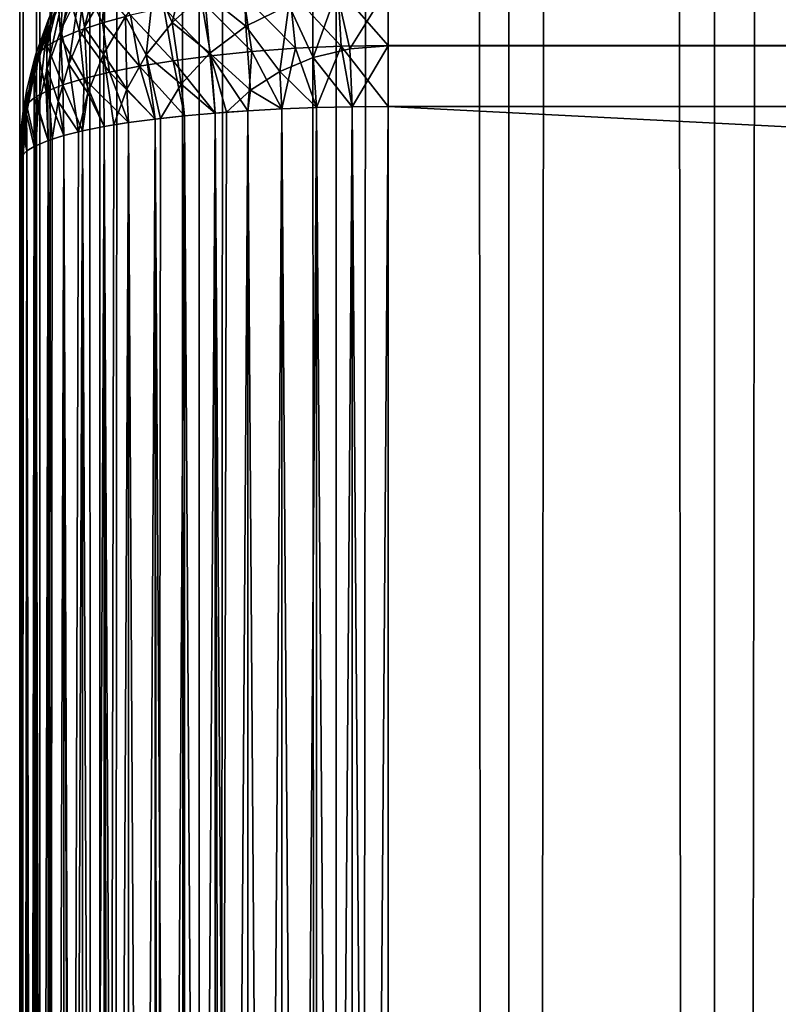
# Model space of a CAD drawing. Extents: x -265 to 265, y 0 to 1027.
# Tile 49 of 256: x -265 to -260.88, y 168.43 to 173.77. Entities that reach past the tile are written whole.
import ezdxf

# ---------------------------------------------------------------- set-up
doc = ezdxf.new("R2010")
doc.units = 0
doc.header["$LTSCALE"] = 65.185185
for name, color, linetype in [('158', 7, 'CONTINUOUS'), ('159', 7, 'CONTINUOUS'), ('160', 7, 'CONTINUOUS'), ('164', 7, 'CONTINUOUS'), ('165', 7, 'CONTINUOUS'), ('167', 7, 'CONTINUOUS'), ('168', 7, 'CONTINUOUS'), ('169', 7, 'CONTINUOUS'), ('177', 7, 'CONTINUOUS'), ('182', 7, 'CONTINUOUS'), ('211', 7, 'CONTINUOUS'), ('212', 7, 'CONTINUOUS')]:
    doc.layers.add(name, color=color, linetype=linetype)

msp = doc.modelspace()

# ---------------------------------------------------------------- linework, layer by layer
at = {"layer": '158', "color": 7, "linetype": 'CONTINUOUS'}
for points in [[(-265, 147, 23), (-265, 173, 23), (-265, 147, 17), (-265, 147, 23)], [(-265, 147, 17), (-265, 173, 23), (-265, 173, 17), (-265, 147, 17)]]:
    msp.add_3dface(points, dxfattribs=at)
at = {"layer": '159', "color": 7, "linetype": 'CONTINUOUS'}
for points in [[(263, 173.6317, 15.0327), (-263, 173.949, 15.1288), (263, 173.9509, 15.1295), (263, 173.6317, 15.0327)], [(-263, 173.6297, 15.0323), (-263, 173.949, 15.1288), (263, 173.6317, 15.0327), (-263, 173.6297, 15.0323)], [(263, 173.3, 15), (-263, 173.6297, 15.0323), (263, 173.6317, 15.0327), (263, 173.3, 15)], [(-263, 173.3, 15), (-263, 173.6297, 15.0323), (263, 173.3, 15), (-263, 173.3, 15)]]:
    msp.add_3dface(points, dxfattribs=at)
at = {"layer": '160', "color": 7, "linetype": 'CONTINUOUS'}
for points in [[(-263, 173.3, 15), (263, 173.3, 15), (-263, 146.7, 15), (-263, 173.3, 15)], [(-263, 146.7, 15), (263, 173.3, 15), (263, 146.7, 15), (-263, 146.7, 15)]]:
    msp.add_3dface(points, dxfattribs=at)
at = {"layer": '164', "color": 7, "linetype": 'CONTINUOUS'}
for points in [[(-263, 146.7, 25), (263, 146.7, 25), (-263, 173.3, 25), (-263, 146.7, 25)], [(-263, 173.3, 25), (263, 146.7, 25), (263, 173.3, 25), (-263, 173.3, 25)]]:
    msp.add_3dface(points, dxfattribs=at)
at = {"layer": '165', "color": 7, "linetype": 'CONTINUOUS'}
for points in [[(-263, 173.9509, 24.8705), (-263, 173.6317, 24.9673), (263, 173.949, 24.8712), (-263, 173.9509, 24.8705)], [(263, 173.949, 24.8712), (-263, 173.6317, 24.9673), (263, 173.6297, 24.9677), (263, 173.949, 24.8712)], [(-263, 173.6317, 24.9673), (-263, 173.3, 25), (263, 173.6297, 24.9677), (-263, 173.6317, 24.9673)], [(-263, 173.3, 25), (263, 173.3, 25), (263, 173.6297, 24.9677), (-263, 173.3, 25)]]:
    msp.add_3dface(points, dxfattribs=at)
at = {"layer": '167', "color": 7, "linetype": 'CONTINUOUS'}
for points in [[(-263.5768, 173.2873, 24.915), (-263.3875, 146.7057, 24.9621), (-263.3875, 173.2943, 24.9621), (-263.5768, 173.2873, 24.915)], [(-263.3875, 173.2943, 24.9621), (-263.1945, 146.7014, 24.9905), (-263.1945, 173.2986, 24.9905), (-263.3875, 173.2943, 24.9621)], [(-263.3875, 146.7057, 24.9621), (-263.1945, 146.7014, 24.9905), (-263.3875, 173.2943, 24.9621), (-263.3875, 146.7057, 24.9621)], [(-263, 146.7, 25), (-263, 173.3, 25), (-263.1945, 173.2986, 24.9905), (-263, 146.7, 25)], [(-263.1945, 146.7014, 24.9905), (-263, 146.7, 25), (-263.1945, 173.2986, 24.9905), (-263.1945, 146.7014, 24.9905)], [(-264.2635, 173.2325, 24.5503), (-264.1058, 146.75, 24.6665), (-264.1058, 173.25, 24.6665), (-264.2635, 173.2325, 24.5503)], [(-264.1058, 173.25, 24.6665), (-263.9377, 146.735, 24.7666), (-263.9377, 173.265, 24.7666), (-264.1058, 173.25, 24.6665)], [(-264.1058, 146.75, 24.6665), (-263.9377, 146.735, 24.7666), (-264.1058, 173.25, 24.6665), (-264.1058, 146.75, 24.6665)], [(-263.9377, 173.265, 24.7666), (-263.7608, 146.7226, 24.8497), (-263.7608, 173.2774, 24.8497), (-263.9377, 173.265, 24.7666)], [(-263.8774, 146.7304, 24.7973), (-263.7608, 146.7226, 24.8497), (-263.9377, 173.265, 24.7666), (-263.8774, 146.7304, 24.7973)], [(-263.9377, 146.735, 24.7666), (-263.8774, 146.7304, 24.7973), (-263.9377, 173.265, 24.7666), (-263.9377, 146.735, 24.7666)], [(-263.7608, 173.2774, 24.8497), (-263.5768, 146.7127, 24.915), (-263.5768, 173.2873, 24.915), (-263.7608, 173.2774, 24.8497)], [(-263.7608, 146.7226, 24.8497), (-263.5768, 146.7127, 24.915), (-263.7608, 173.2774, 24.8497), (-263.7608, 146.7226, 24.8497)], [(-263.5768, 146.7127, 24.915), (-263.3875, 146.7057, 24.9621), (-263.5768, 173.2873, 24.915), (-263.5768, 146.7127, 24.915)], [(-264.6594, 173.1675, 24.1164), (-264.5417, 146.8089, 24.274), (-264.5417, 173.1911, 24.274), (-264.6594, 173.1675, 24.1164)], [(-264.5417, 173.1911, 24.274), (-264.4093, 146.7871, 24.4191), (-264.4093, 173.2129, 24.4191), (-264.5417, 173.1911, 24.274)], [(-264.4889, 146.7997, 24.3353), (-264.4093, 146.7871, 24.4191), (-264.5417, 173.1911, 24.274), (-264.4889, 146.7997, 24.3353)], [(-264.5417, 146.8089, 24.274), (-264.4889, 146.7997, 24.3353), (-264.5417, 173.1911, 24.274), (-264.5417, 146.8089, 24.274)], [(-264.4093, 173.2129, 24.4191), (-264.2635, 146.7675, 24.5503), (-264.2635, 173.2325, 24.5503), (-264.4093, 173.2129, 24.4191)], [(-264.4093, 146.7871, 24.4191), (-264.2635, 146.7675, 24.5503), (-264.4093, 173.2129, 24.4191), (-264.4093, 146.7871, 24.4191)], [(-264.2346, 146.764, 24.5734), (-264.1058, 146.75, 24.6665), (-264.2635, 173.2325, 24.5503), (-264.2346, 146.764, 24.5734)], [(-264.2635, 146.7675, 24.5503), (-264.2346, 146.764, 24.5734), (-264.2635, 173.2325, 24.5503), (-264.2635, 146.7675, 24.5503)], [(-264.8459, 173.1155, 23.7698), (-264.7611, 146.8578, 23.9478), (-264.7611, 173.1422, 23.9478), (-264.8459, 173.1155, 23.7698)], [(-264.7611, 173.1422, 23.9478), (-264.6594, 146.8325, 24.1164), (-264.6594, 173.1675, 24.1164), (-264.7611, 173.1422, 23.9478)], [(-264.681, 146.8375, 24.0837), (-264.6594, 146.8325, 24.1164), (-264.7611, 173.1422, 23.9478), (-264.681, 146.8375, 24.0837)], [(-264.7611, 146.8578, 23.9478), (-264.681, 146.8375, 24.0837), (-264.7611, 173.1422, 23.9478), (-264.7611, 146.8578, 23.9478)], [(-264.6594, 146.8325, 24.1164), (-264.5417, 146.8089, 24.274), (-264.6594, 173.1675, 24.1164), (-264.6594, 146.8325, 24.1164)], [(-264.9611, 173.0589, 23.3927), (-264.9128, 146.9124, 23.5842), (-264.9128, 173.0876, 23.5842), (-264.9611, 173.0589, 23.3927)], [(-264.9128, 173.0876, 23.5842), (-264.8459, 146.8845, 23.7698), (-264.8459, 173.1155, 23.7698), (-264.9128, 173.0876, 23.5842)], [(-264.9128, 146.9124, 23.5842), (-264.8459, 146.8845, 23.7698), (-264.9128, 173.0876, 23.5842), (-264.9128, 146.9124, 23.5842)], [(-264.8232, 146.8767, 23.8221), (-264.7611, 146.8578, 23.9478), (-264.8459, 173.1155, 23.7698), (-264.8232, 146.8767, 23.8221)], [(-264.8459, 146.8845, 23.7698), (-264.8232, 146.8767, 23.8221), (-264.8459, 173.1155, 23.7698), (-264.8459, 146.8845, 23.7698)], [(-265, 173, 23), (-264.9902, 146.9704, 23.1973), (-264.9902, 173.0296, 23.1973), (-265, 173, 23)], [(-264.9902, 173.0296, 23.1973), (-264.9611, 146.9411, 23.3927), (-264.9611, 173.0589, 23.3927), (-264.9902, 173.0296, 23.1973)], [(-264.9807, 146.9584, 23.2774), (-264.9611, 146.9411, 23.3927), (-264.9902, 173.0296, 23.1973), (-264.9807, 146.9584, 23.2774)], [(-264.9902, 146.9704, 23.1973), (-264.9807, 146.9584, 23.2774), (-264.9902, 173.0296, 23.1973), (-264.9902, 146.9704, 23.1973)], [(-264.9222, 146.9172, 23.5523), (-264.9128, 146.9124, 23.5842), (-264.9611, 173.0589, 23.3927), (-264.9222, 146.9172, 23.5523)], [(-264.9611, 146.9411, 23.3927), (-264.9222, 146.9172, 23.5523), (-264.9611, 173.0589, 23.3927), (-264.9611, 146.9411, 23.3927)], [(-265, 173, 23), (-265, 147, 23), (-264.9902, 146.9704, 23.1973), (-265, 173, 23)]]:
    msp.add_3dface(points, dxfattribs=at)
at = {"layer": '168', "color": 7, "linetype": 'CONTINUOUS'}
for points in [[(-264.7611, 173.9478, 16.8578), (-264.8459, 173.7698, 16.8845), (-264.7611, 173.9478, 23.1422), (-264.7611, 173.9478, 16.8578)], [(-264.7611, 173.9478, 23.1422), (-264.8459, 173.7698, 16.8845), (-264.8232, 173.8221, 23.1233), (-264.7611, 173.9478, 23.1422)], [(-264.8232, 173.8221, 23.1233), (-264.8459, 173.7698, 16.8845), (-264.8459, 173.7698, 23.1155), (-264.8232, 173.8221, 23.1233)], [(-264.8459, 173.7698, 16.8845), (-264.9128, 173.5842, 16.9124), (-264.8459, 173.7698, 23.1155), (-264.8459, 173.7698, 16.8845)], [(-264.8459, 173.7698, 23.1155), (-264.9128, 173.5842, 16.9124), (-264.9128, 173.5842, 23.0876), (-264.8459, 173.7698, 23.1155)], [(-264.9128, 173.5842, 16.9124), (-264.9611, 173.3927, 16.9411), (-264.9128, 173.5842, 23.0876), (-264.9128, 173.5842, 16.9124)], [(-264.9128, 173.5842, 23.0876), (-264.9611, 173.3927, 16.9411), (-264.9222, 173.5523, 23.0828), (-264.9128, 173.5842, 23.0876)], [(-264.9222, 173.5523, 23.0828), (-264.9611, 173.3927, 16.9411), (-264.9611, 173.3927, 23.0589), (-264.9222, 173.5523, 23.0828)], [(-264.9611, 173.3927, 16.9411), (-264.9902, 173.1973, 16.9704), (-264.9611, 173.3927, 23.0589), (-264.9611, 173.3927, 16.9411)], [(-264.9611, 173.3927, 23.0589), (-264.9902, 173.1973, 16.9704), (-264.9807, 173.2774, 23.0416), (-264.9611, 173.3927, 23.0589)], [(-264.9807, 173.2774, 23.0416), (-264.9902, 173.1973, 16.9704), (-264.9902, 173.1973, 23.0296), (-264.9807, 173.2774, 23.0416)], [(-265, 173, 17), (-265, 173, 23), (-264.9902, 173.1973, 23.0296), (-265, 173, 17)], [(-264.9902, 173.1973, 16.9704), (-265, 173, 17), (-264.9902, 173.1973, 23.0296), (-264.9902, 173.1973, 16.9704)]]:
    msp.add_3dface(points, dxfattribs=at)
at = {"layer": '169', "color": 7, "linetype": 'CONTINUOUS'}
for points in [[(-263.5768, 173.2873, 15.085), (-263.3875, 173.2943, 15.0379), (-263.5768, 146.7127, 15.085), (-263.5768, 173.2873, 15.085)], [(-263.5768, 146.7127, 15.085), (-263.3875, 173.2943, 15.0379), (-263.3875, 146.7057, 15.0379), (-263.5768, 146.7127, 15.085)], [(-263.3875, 173.2943, 15.0379), (-263.1945, 173.2986, 15.0095), (-263.3875, 146.7057, 15.0379), (-263.3875, 173.2943, 15.0379)], [(-263.3875, 146.7057, 15.0379), (-263.1945, 173.2986, 15.0095), (-263.1945, 146.7014, 15.0095), (-263.3875, 146.7057, 15.0379)], [(-263, 173.3, 15), (-263, 146.7, 15), (-263.1945, 146.7014, 15.0095), (-263, 173.3, 15)], [(-263.1945, 173.2986, 15.0095), (-263, 173.3, 15), (-263.1945, 146.7014, 15.0095), (-263.1945, 173.2986, 15.0095)], [(-264.2346, 173.236, 15.4266), (-264.1058, 173.25, 15.3335), (-264.2635, 146.7675, 15.4497), (-264.2346, 173.236, 15.4266)], [(-264.2635, 146.7675, 15.4497), (-264.1058, 173.25, 15.3335), (-264.1058, 146.75, 15.3335), (-264.2635, 146.7675, 15.4497)], [(-264.2635, 173.2325, 15.4497), (-264.2346, 173.236, 15.4266), (-264.2635, 146.7675, 15.4497), (-264.2635, 173.2325, 15.4497)], [(-264.1058, 173.25, 15.3335), (-263.9377, 173.265, 15.2334), (-264.1058, 146.75, 15.3335), (-264.1058, 173.25, 15.3335)], [(-264.1058, 146.75, 15.3335), (-263.9377, 173.265, 15.2334), (-263.9377, 146.735, 15.2334), (-264.1058, 146.75, 15.3335)], [(-263.8774, 173.2696, 15.2027), (-263.7608, 173.2774, 15.1503), (-263.9377, 146.735, 15.2334), (-263.8774, 173.2696, 15.2027)], [(-263.9377, 146.735, 15.2334), (-263.7608, 173.2774, 15.1503), (-263.7608, 146.7226, 15.1503), (-263.9377, 146.735, 15.2334)], [(-263.9377, 173.265, 15.2334), (-263.8774, 173.2696, 15.2027), (-263.9377, 146.735, 15.2334), (-263.9377, 173.265, 15.2334)], [(-263.7608, 173.2774, 15.1503), (-263.5768, 173.2873, 15.085), (-263.7608, 146.7226, 15.1503), (-263.7608, 173.2774, 15.1503)], [(-263.7608, 146.7226, 15.1503), (-263.5768, 173.2873, 15.085), (-263.5768, 146.7127, 15.085), (-263.7608, 146.7226, 15.1503)], [(-264.6594, 173.1675, 15.8836), (-264.5417, 173.1911, 15.726), (-264.6594, 146.8325, 15.8836), (-264.6594, 173.1675, 15.8836)], [(-264.6594, 146.8325, 15.8836), (-264.5417, 173.1911, 15.726), (-264.5417, 146.8089, 15.726), (-264.6594, 146.8325, 15.8836)], [(-264.4889, 173.2003, 15.6647), (-264.4093, 173.2129, 15.5809), (-264.5417, 146.8089, 15.726), (-264.4889, 173.2003, 15.6647)], [(-264.5417, 146.8089, 15.726), (-264.4093, 173.2129, 15.5809), (-264.4093, 146.7871, 15.5809), (-264.5417, 146.8089, 15.726)], [(-264.5417, 173.1911, 15.726), (-264.4889, 173.2003, 15.6647), (-264.5417, 146.8089, 15.726), (-264.5417, 173.1911, 15.726)], [(-264.4093, 173.2129, 15.5809), (-264.2635, 173.2325, 15.4497), (-264.4093, 146.7871, 15.5809), (-264.4093, 173.2129, 15.5809)], [(-264.4093, 146.7871, 15.5809), (-264.2635, 173.2325, 15.4497), (-264.2635, 146.7675, 15.4497), (-264.4093, 146.7871, 15.5809)], [(-264.8232, 173.1233, 16.1779), (-264.7611, 173.1422, 16.0522), (-264.8459, 146.8845, 16.2302), (-264.8232, 173.1233, 16.1779)], [(-264.8459, 146.8845, 16.2302), (-264.7611, 173.1422, 16.0522), (-264.7611, 146.8578, 16.0522), (-264.8459, 146.8845, 16.2302)], [(-264.681, 173.1625, 15.9163), (-264.6594, 173.1675, 15.8836), (-264.7611, 146.8578, 16.0522), (-264.681, 173.1625, 15.9163)], [(-264.7611, 146.8578, 16.0522), (-264.6594, 173.1675, 15.8836), (-264.6594, 146.8325, 15.8836), (-264.7611, 146.8578, 16.0522)], [(-264.7611, 173.1422, 16.0522), (-264.681, 173.1625, 15.9163), (-264.7611, 146.8578, 16.0522), (-264.7611, 173.1422, 16.0522)], [(-264.9222, 173.0828, 16.4477), (-264.9128, 173.0876, 16.4158), (-264.9611, 146.9411, 16.6073), (-264.9222, 173.0828, 16.4477)], [(-264.9611, 146.9411, 16.6073), (-264.9128, 173.0876, 16.4158), (-264.9128, 146.9124, 16.4158), (-264.9611, 146.9411, 16.6073)], [(-264.9611, 173.0589, 16.6073), (-264.9222, 173.0828, 16.4477), (-264.9611, 146.9411, 16.6073), (-264.9611, 173.0589, 16.6073)], [(-264.9128, 173.0876, 16.4158), (-264.8459, 173.1155, 16.2302), (-264.9128, 146.9124, 16.4158), (-264.9128, 173.0876, 16.4158)], [(-264.9128, 146.9124, 16.4158), (-264.8459, 173.1155, 16.2302), (-264.8459, 146.8845, 16.2302), (-264.9128, 146.9124, 16.4158)], [(-264.8459, 173.1155, 16.2302), (-264.8232, 173.1233, 16.1779), (-264.8459, 146.8845, 16.2302), (-264.8459, 173.1155, 16.2302)], [(-265, 147, 17), (-265, 173, 17), (-264.9902, 173.0296, 16.8027), (-265, 147, 17)], [(-265, 147, 17), (-264.9902, 173.0296, 16.8027), (-264.9902, 146.9704, 16.8027), (-265, 147, 17)], [(-264.9807, 173.0416, 16.7226), (-264.9611, 173.0589, 16.6073), (-264.9902, 146.9704, 16.8027), (-264.9807, 173.0416, 16.7226)], [(-264.9902, 146.9704, 16.8027), (-264.9611, 173.0589, 16.6073), (-264.9611, 146.9411, 16.6073), (-264.9902, 146.9704, 16.8027)], [(-264.9902, 173.0296, 16.8027), (-264.9807, 173.0416, 16.7226), (-264.9902, 146.9704, 16.8027), (-264.9902, 173.0296, 16.8027)]]:
    msp.add_3dface(points, dxfattribs=at)
at = {"layer": '177', "color": 7, "linetype": 'CONTINUOUS'}
for points in [[(-264.2695, 173.9786, 15.6816), (-264.0759, 174.1502, 15.6245), (-264.1729, 173.7569, 15.4766), (-264.2695, 173.9786, 15.6816)], [(-264.1729, 173.7569, 15.4766), (-264.0759, 174.1502, 15.6245), (-263.9962, 173.9163, 15.417), (-264.1729, 173.7569, 15.4766)], [(-264.7653, 173.8941, 16.5823), (-264.6503, 174.0899, 16.5475), (-264.7774, 173.7148, 16.3285), (-264.7653, 173.8941, 16.5823)], [(-264.7774, 173.7148, 16.3285), (-264.6503, 174.0899, 16.5475), (-264.6775, 173.9164, 16.2868), (-264.7774, 173.7148, 16.3285)], [(-264.6775, 173.9164, 16.2868), (-264.551, 174.1084, 16.245), (-264.6488, 173.7304, 16.04), (-264.6775, 173.9164, 16.2868)], [(-264.6488, 173.7304, 16.04), (-264.551, 174.1084, 16.245), (-264.5358, 173.923, 15.9912), (-264.6488, 173.7304, 16.04)], [(-263.9962, 173.9163, 15.417), (-263.7849, 174.0516, 15.3642), (-263.772, 173.737, 15.2231), (-263.9962, 173.9163, 15.417)], [(-263.772, 173.737, 15.2231), (-263.7849, 174.0516, 15.3642), (-263.539, 173.8511, 15.173), (-263.772, 173.737, 15.2231)], [(-264.8459, 173.7698, 16.8845), (-264.7611, 173.9478, 16.8578), (-264.8561, 173.6887, 16.6175), (-264.8459, 173.7698, 16.8845)], [(-264.8561, 173.6887, 16.6175), (-264.7611, 173.9478, 16.8578), (-264.7653, 173.8941, 16.5823), (-264.8561, 173.6887, 16.6175)], [(-264.4259, 173.7882, 15.7414), (-264.2695, 173.9786, 15.6816), (-264.3134, 173.5806, 15.5395), (-264.4259, 173.7882, 15.7414)], [(-264.3134, 173.5806, 15.5395), (-264.2695, 173.9786, 15.6816), (-264.1729, 173.7569, 15.4766), (-264.3134, 173.5806, 15.5395)], [(-263.2774, 173.924, 15.1402), (-263, 173.949, 15.1288), (-263.2074, 173.6134, 15.0403), (-263.2774, 173.924, 15.1402)], [(-263, 173.949, 15.1288), (-263, 173.6297, 15.0323), (-263.2074, 173.6134, 15.0403), (-263, 173.949, 15.1288)], [(-264.8561, 173.6887, 16.6175), (-264.7653, 173.8941, 16.5823), (-264.8512, 173.5069, 16.3695), (-264.8561, 173.6887, 16.6175)], [(-264.8512, 173.5069, 16.3695), (-264.7653, 173.8941, 16.5823), (-264.7774, 173.7148, 16.3285), (-264.8512, 173.5069, 16.3695)], [(-264.7774, 173.7148, 16.3285), (-264.6775, 173.9164, 16.2868), (-264.7337, 173.5308, 16.0879), (-264.7774, 173.7148, 16.3285)], [(-264.7337, 173.5308, 16.0879), (-264.6775, 173.9164, 16.2868), (-264.6488, 173.7304, 16.04), (-264.7337, 173.5308, 16.0879)], [(-264.6488, 173.7304, 16.04), (-264.5358, 173.923, 15.9912), (-264.5456, 173.5853, 15.8016), (-264.6488, 173.7304, 16.04)], [(-264.5456, 173.5853, 15.8016), (-264.5358, 173.923, 15.9912), (-264.4259, 173.7882, 15.7414), (-264.5456, 173.5853, 15.8016)], [(-264.1729, 173.7569, 15.4766), (-263.9962, 173.9163, 15.417), (-263.9678, 173.5905, 15.2855), (-264.1729, 173.7569, 15.4766)], [(-263.9678, 173.5905, 15.2855), (-263.9962, 173.9163, 15.417), (-263.772, 173.737, 15.2231), (-263.9678, 173.5905, 15.2855)], [(-263.539, 173.8511, 15.173), (-263.2774, 173.924, 15.1402), (-263.4057, 173.5656, 15.0638), (-263.539, 173.8511, 15.173)], [(-263.4057, 173.5656, 15.0638), (-263.2774, 173.924, 15.1402), (-263.2074, 173.6134, 15.0403), (-263.4057, 173.5656, 15.0638)], [(-263.772, 173.737, 15.2231), (-263.539, 173.8511, 15.173), (-263.5873, 173.4896, 15.1007), (-263.772, 173.737, 15.2231)], [(-263.5873, 173.4896, 15.1007), (-263.539, 173.8511, 15.173), (-263.4057, 173.5656, 15.0638), (-263.5873, 173.4896, 15.1007)], [(-264.9128, 173.5842, 16.9124), (-264.8459, 173.7698, 16.8845), (-264.9222, 173.4764, 16.6529), (-264.9128, 173.5842, 16.9124)], [(-264.9222, 173.4764, 16.6529), (-264.8459, 173.7698, 16.8845), (-264.8561, 173.6887, 16.6175), (-264.9222, 173.4764, 16.6529)], [(-264.5456, 173.5853, 15.8016), (-264.4259, 173.7882, 15.7414), (-264.4184, 173.3936, 15.603), (-264.5456, 173.5853, 15.8016)], [(-264.4184, 173.3936, 15.603), (-264.4259, 173.7882, 15.7414), (-264.3134, 173.5806, 15.5395), (-264.4184, 173.3936, 15.603)], [(-264.7337, 173.5308, 16.0879), (-264.6488, 173.7304, 16.04), (-264.63, 173.3753, 15.8604), (-264.7337, 173.5308, 16.0879)], [(-264.63, 173.3753, 15.8604), (-264.6488, 173.7304, 16.04), (-264.5456, 173.5853, 15.8016), (-264.63, 173.3753, 15.8604)], [(-264.3134, 173.5806, 15.5395), (-264.1729, 173.7569, 15.4766), (-264.1224, 173.4209, 15.3549), (-264.3134, 173.5806, 15.5395)], [(-264.1224, 173.4209, 15.3549), (-264.1729, 173.7569, 15.4766), (-263.9678, 173.5905, 15.2855), (-264.1224, 173.4209, 15.3549)], [(-263.9678, 173.5905, 15.2855), (-263.772, 173.737, 15.2231), (-263.746, 173.3899, 15.1482), (-263.9678, 173.5905, 15.2855)], [(-263.746, 173.3899, 15.1482), (-263.772, 173.737, 15.2231), (-263.5873, 173.4896, 15.1007), (-263.746, 173.3899, 15.1482)], [(-264.9222, 173.4764, 16.6529), (-264.8561, 173.6887, 16.6175), (-264.8992, 173.2954, 16.4094), (-264.9222, 173.4764, 16.6529)], [(-264.8992, 173.2954, 16.4094), (-264.8561, 173.6887, 16.6175), (-264.8512, 173.5069, 16.3695), (-264.8992, 173.2954, 16.4094)], [(-264.8512, 173.5069, 16.3695), (-264.7774, 173.7148, 16.3285), (-264.7915, 173.3277, 16.1341), (-264.8512, 173.5069, 16.3695)], [(-264.7915, 173.3277, 16.1341), (-264.7774, 173.7148, 16.3285), (-264.7337, 173.5308, 16.0879), (-264.7915, 173.3277, 16.1341)], [(-263.1945, 173.2986, 15.0095), (-263.4057, 173.5656, 15.0638), (-263.2074, 173.6134, 15.0403), (-263.1945, 173.2986, 15.0095)], [(-263, 173.6297, 15.0323), (-263.1945, 173.2986, 15.0095), (-263.2074, 173.6134, 15.0403), (-263, 173.6297, 15.0323)], [(-263, 173.6297, 15.0323), (-263, 173.3, 15), (-263.1945, 173.2986, 15.0095), (-263, 173.6297, 15.0323)], [(-264.9611, 173.3927, 16.9411), (-264.9128, 173.5842, 16.9124), (-264.9637, 173.2599, 16.6881), (-264.9611, 173.3927, 16.9411)], [(-264.9637, 173.2599, 16.6881), (-264.9128, 173.5842, 16.9124), (-264.9222, 173.4764, 16.6529), (-264.9637, 173.2599, 16.6881)], [(-264.5417, 173.1911, 15.726), (-264.63, 173.3753, 15.8604), (-264.5456, 173.5853, 15.8016), (-264.5417, 173.1911, 15.726)], [(-264.4889, 173.2003, 15.6647), (-264.5417, 173.1911, 15.726), (-264.5456, 173.5853, 15.8016), (-264.4889, 173.2003, 15.6647)], [(-264.4889, 173.2003, 15.6647), (-264.5456, 173.5853, 15.8016), (-264.4184, 173.3936, 15.603), (-264.4889, 173.2003, 15.6647)], [(-264.2635, 173.2325, 15.4497), (-264.4184, 173.3936, 15.603), (-264.3134, 173.5806, 15.5395), (-264.2635, 173.2325, 15.4497)], [(-264.2346, 173.236, 15.4266), (-264.2635, 173.2325, 15.4497), (-264.3134, 173.5806, 15.5395), (-264.2346, 173.236, 15.4266)], [(-264.2346, 173.236, 15.4266), (-264.3134, 173.5806, 15.5395), (-264.1224, 173.4209, 15.3549), (-264.2346, 173.236, 15.4266)], [(-263.9377, 173.265, 15.2334), (-264.1224, 173.4209, 15.3549), (-263.9678, 173.5905, 15.2855), (-263.9377, 173.265, 15.2334)], [(-263.8774, 173.2696, 15.2027), (-263.9377, 173.265, 15.2334), (-263.9678, 173.5905, 15.2855), (-263.8774, 173.2696, 15.2027)], [(-263.8774, 173.2696, 15.2027), (-263.9678, 173.5905, 15.2855), (-263.746, 173.3899, 15.1482), (-263.8774, 173.2696, 15.2027)], [(-263.3875, 173.2943, 15.0379), (-263.5873, 173.4896, 15.1007), (-263.4057, 173.5656, 15.0638), (-263.3875, 173.2943, 15.0379)], [(-263.1945, 173.2986, 15.0095), (-263.3875, 173.2943, 15.0379), (-263.4057, 173.5656, 15.0638), (-263.1945, 173.2986, 15.0095)], [(-264.8459, 173.1155, 16.2302), (-264.8992, 173.2954, 16.4094), (-264.8512, 173.5069, 16.3695), (-264.8459, 173.1155, 16.2302)], [(-264.8232, 173.1233, 16.1779), (-264.8459, 173.1155, 16.2302), (-264.8512, 173.5069, 16.3695), (-264.8232, 173.1233, 16.1779)], [(-264.8232, 173.1233, 16.1779), (-264.8512, 173.5069, 16.3695), (-264.7915, 173.3277, 16.1341), (-264.8232, 173.1233, 16.1779)], [(-264.681, 173.1625, 15.9163), (-264.7915, 173.3277, 16.1341), (-264.7337, 173.5308, 16.0879), (-264.681, 173.1625, 15.9163)], [(-264.681, 173.1625, 15.9163), (-264.7337, 173.5308, 16.0879), (-264.63, 173.3753, 15.8604), (-264.681, 173.1625, 15.9163)], [(-264.9222, 173.0828, 16.4477), (-264.9637, 173.2599, 16.6881), (-264.9222, 173.4764, 16.6529), (-264.9222, 173.0828, 16.4477)], [(-264.9222, 173.0828, 16.4477), (-264.9222, 173.4764, 16.6529), (-264.8992, 173.2954, 16.4094), (-264.9222, 173.0828, 16.4477)], [(-263.5768, 173.2873, 15.085), (-263.746, 173.3899, 15.1482), (-263.5873, 173.4896, 15.1007), (-263.5768, 173.2873, 15.085)], [(-263.3875, 173.2943, 15.0379), (-263.5768, 173.2873, 15.085), (-263.5873, 173.4896, 15.1007), (-263.3875, 173.2943, 15.0379)], [(-264.1058, 173.25, 15.3335), (-264.2346, 173.236, 15.4266), (-264.1224, 173.4209, 15.3549), (-264.1058, 173.25, 15.3335)], [(-263.9377, 173.265, 15.2334), (-264.1058, 173.25, 15.3335), (-264.1224, 173.4209, 15.3549), (-263.9377, 173.265, 15.2334)], [(-264.9902, 173.1973, 16.9704), (-264.9611, 173.3927, 16.9411), (-264.9902, 173.0296, 16.8027), (-264.9902, 173.1973, 16.9704)], [(-264.9611, 173.3927, 16.9411), (-264.9807, 173.0416, 16.7226), (-264.9902, 173.0296, 16.8027), (-264.9611, 173.3927, 16.9411)], [(-264.9807, 173.0416, 16.7226), (-264.9611, 173.3927, 16.9411), (-264.9637, 173.2599, 16.6881), (-264.9807, 173.0416, 16.7226)], [(-264.6594, 173.1675, 15.8836), (-264.681, 173.1625, 15.9163), (-264.63, 173.3753, 15.8604), (-264.6594, 173.1675, 15.8836)], [(-264.5417, 173.1911, 15.726), (-264.6594, 173.1675, 15.8836), (-264.63, 173.3753, 15.8604), (-264.5417, 173.1911, 15.726)], [(-264.4093, 173.2129, 15.5809), (-264.4889, 173.2003, 15.6647), (-264.4184, 173.3936, 15.603), (-264.4093, 173.2129, 15.5809)], [(-264.2635, 173.2325, 15.4497), (-264.4093, 173.2129, 15.5809), (-264.4184, 173.3936, 15.603), (-264.2635, 173.2325, 15.4497)], [(-263.7608, 173.2774, 15.1503), (-263.8774, 173.2696, 15.2027), (-263.746, 173.3899, 15.1482), (-263.7608, 173.2774, 15.1503)], [(-263.5768, 173.2873, 15.085), (-263.7608, 173.2774, 15.1503), (-263.746, 173.3899, 15.1482), (-263.5768, 173.2873, 15.085)], [(-264.9128, 173.0876, 16.4158), (-264.9222, 173.0828, 16.4477), (-264.8992, 173.2954, 16.4094), (-264.9128, 173.0876, 16.4158)], [(-264.8459, 173.1155, 16.2302), (-264.9128, 173.0876, 16.4158), (-264.8992, 173.2954, 16.4094), (-264.8459, 173.1155, 16.2302)], [(-264.7611, 173.1422, 16.0522), (-264.8232, 173.1233, 16.1779), (-264.7915, 173.3277, 16.1341), (-264.7611, 173.1422, 16.0522)], [(-264.681, 173.1625, 15.9163), (-264.7611, 173.1422, 16.0522), (-264.7915, 173.3277, 16.1341), (-264.681, 173.1625, 15.9163)], [(-264.9611, 173.0589, 16.6073), (-264.9807, 173.0416, 16.7226), (-264.9637, 173.2599, 16.6881), (-264.9611, 173.0589, 16.6073)], [(-264.9222, 173.0828, 16.4477), (-264.9611, 173.0589, 16.6073), (-264.9637, 173.2599, 16.6881), (-264.9222, 173.0828, 16.4477)], [(-265, 173, 17), (-264.9902, 173.1973, 16.9704), (-264.9902, 173.0296, 16.8027), (-265, 173, 17)]]:
    msp.add_3dface(points, dxfattribs=at)
at = {"layer": '182', "color": 7, "linetype": 'CONTINUOUS'}
for points in [[(-264.6488, 173.96, 23.7304), (-264.551, 173.755, 24.1084), (-264.5358, 174.0088, 23.923), (-264.6488, 173.96, 23.7304)], [(-264.551, 173.755, 24.1084), (-264.3978, 173.7963, 24.2877), (-264.5358, 174.0088, 23.923), (-264.551, 173.755, 24.1084)], [(-264.7337, 173.9121, 23.5308), (-264.6775, 173.7132, 23.9164), (-264.6488, 173.96, 23.7304), (-264.7337, 173.9121, 23.5308)], [(-264.6775, 173.7132, 23.9164), (-264.551, 173.755, 24.1084), (-264.6488, 173.96, 23.7304), (-264.6775, 173.7132, 23.9164)], [(-263.7842, 173.9044, 24.7096), (-263.5024, 173.6166, 24.9034), (-263.5354, 173.9293, 24.7974), (-263.7842, 173.9044, 24.7096)], [(-263.5354, 173.9293, 24.7974), (-263.2541, 173.6278, 24.9512), (-263.2717, 173.9453, 24.852), (-263.5354, 173.9293, 24.7974)], [(-263.5024, 173.6166, 24.9034), (-263.2541, 173.6278, 24.9512), (-263.5354, 173.9293, 24.7974), (-263.5024, 173.6166, 24.9034)], [(-263, 173.6317, 24.9673), (-263, 173.9509, 24.8705), (-263.2717, 173.9453, 24.852), (-263, 173.6317, 24.9673)], [(-263.2541, 173.6278, 24.9512), (-263, 173.6317, 24.9673), (-263.2717, 173.9453, 24.852), (-263.2541, 173.6278, 24.9512)], [(-264.7915, 173.8659, 23.3277), (-264.7774, 173.6715, 23.7148), (-264.7337, 173.9121, 23.5308), (-264.7915, 173.8659, 23.3277)], [(-264.7774, 173.6715, 23.7148), (-264.6775, 173.7132, 23.9164), (-264.7337, 173.9121, 23.5308), (-264.7774, 173.6715, 23.7148)], [(-264.0129, 173.8726, 24.5925), (-263.7398, 173.5988, 24.8259), (-263.7842, 173.9044, 24.7096), (-264.0129, 173.8726, 24.5925)], [(-263.7398, 173.5988, 24.8259), (-263.5024, 173.6166, 24.9034), (-263.7842, 173.9044, 24.7096), (-263.7398, 173.5988, 24.8259)], [(-264.8232, 173.8221, 23.1233), (-264.8512, 173.6305, 23.5069), (-264.7915, 173.8659, 23.3277), (-264.8232, 173.8221, 23.1233)], [(-264.8512, 173.6305, 23.5069), (-264.7774, 173.6715, 23.7148), (-264.7915, 173.8659, 23.3277), (-264.8512, 173.6305, 23.5069)], [(-264.8232, 173.8221, 23.1233), (-264.8459, 173.7698, 23.1155), (-264.8512, 173.6305, 23.5069), (-264.8232, 173.8221, 23.1233)], [(-264.3978, 173.7963, 24.2877), (-264.1661, 173.5487, 24.592), (-264.2181, 173.8359, 24.4504), (-264.3978, 173.7963, 24.2877)], [(-264.2181, 173.8359, 24.4504), (-263.962, 173.5758, 24.7211), (-264.0129, 173.8726, 24.5925), (-264.2181, 173.8359, 24.4504)], [(-264.1661, 173.5487, 24.592), (-263.962, 173.5758, 24.7211), (-264.2181, 173.8359, 24.4504), (-264.1661, 173.5487, 24.592)], [(-263.962, 173.5758, 24.7211), (-263.7398, 173.5988, 24.8259), (-264.0129, 173.8726, 24.5925), (-263.962, 173.5758, 24.7211)], [(-264.8459, 173.7698, 23.1155), (-264.9128, 173.5842, 23.0876), (-264.8992, 173.5906, 23.2954), (-264.8459, 173.7698, 23.1155)], [(-264.8459, 173.7698, 23.1155), (-264.8992, 173.5906, 23.2954), (-264.8512, 173.6305, 23.5069), (-264.8459, 173.7698, 23.1155)], [(-264.551, 173.755, 24.1084), (-264.3498, 173.5185, 24.4418), (-264.3978, 173.7963, 24.2877), (-264.551, 173.755, 24.1084)], [(-264.3498, 173.5185, 24.4418), (-264.1661, 173.5487, 24.592), (-264.3978, 173.7963, 24.2877), (-264.3498, 173.5185, 24.4418)], [(-264.6775, 173.7132, 23.9164), (-264.5116, 173.4862, 24.2734), (-264.551, 173.755, 24.1084), (-264.6775, 173.7132, 23.9164)], [(-264.5116, 173.4862, 24.2734), (-264.3498, 173.5185, 24.4418), (-264.551, 173.755, 24.1084), (-264.5116, 173.4862, 24.2734)], [(-264.8512, 173.6305, 23.5069), (-264.7653, 173.4177, 23.8941), (-264.7774, 173.6715, 23.7148), (-264.8512, 173.6305, 23.5069)], [(-264.7774, 173.6715, 23.7148), (-264.6503, 173.4525, 24.0899), (-264.6775, 173.7132, 23.9164), (-264.7774, 173.6715, 23.7148)], [(-264.7653, 173.4177, 23.8941), (-264.6503, 173.4525, 24.0899), (-264.7774, 173.6715, 23.7148), (-264.7653, 173.4177, 23.8941)], [(-264.6503, 173.4525, 24.0899), (-264.5116, 173.4862, 24.2734), (-264.6775, 173.7132, 23.9164), (-264.6503, 173.4525, 24.0899)], [(-264.8992, 173.5906, 23.2954), (-264.8561, 173.3825, 23.6887), (-264.8512, 173.6305, 23.5069), (-264.8992, 173.5906, 23.2954)], [(-264.8561, 173.3825, 23.6887), (-264.7653, 173.4177, 23.8941), (-264.8512, 173.6305, 23.5069), (-264.8561, 173.3825, 23.6887)], [(-263.7398, 173.5988, 24.8259), (-263.5768, 173.2873, 24.915), (-263.5024, 173.6166, 24.9034), (-263.7398, 173.5988, 24.8259)], [(-263.5768, 173.2873, 24.915), (-263.3875, 173.2943, 24.9621), (-263.5024, 173.6166, 24.9034), (-263.5768, 173.2873, 24.915)], [(-263.5024, 173.6166, 24.9034), (-263.3875, 173.2943, 24.9621), (-263.2541, 173.6278, 24.9512), (-263.5024, 173.6166, 24.9034)], [(-263.3875, 173.2943, 24.9621), (-263.1945, 173.2986, 24.9905), (-263.2541, 173.6278, 24.9512), (-263.3875, 173.2943, 24.9621)], [(-263, 173.3, 25), (-263, 173.6317, 24.9673), (-263.2541, 173.6278, 24.9512), (-263, 173.3, 25)], [(-263.1945, 173.2986, 24.9905), (-263, 173.3, 25), (-263.2541, 173.6278, 24.9512), (-263.1945, 173.2986, 24.9905)], [(-264.9128, 173.5842, 23.0876), (-264.9222, 173.5523, 23.0828), (-264.8992, 173.5906, 23.2954), (-264.9128, 173.5842, 23.0876)], [(-264.9222, 173.5523, 23.0828), (-264.9222, 173.3471, 23.4764), (-264.8992, 173.5906, 23.2954), (-264.9222, 173.5523, 23.0828)], [(-264.9222, 173.3471, 23.4764), (-264.8561, 173.3825, 23.6887), (-264.8992, 173.5906, 23.2954), (-264.9222, 173.3471, 23.4764)], [(-264.1661, 173.5487, 24.592), (-263.9377, 173.265, 24.7666), (-263.962, 173.5758, 24.7211), (-264.1661, 173.5487, 24.592)], [(-263.962, 173.5758, 24.7211), (-263.7608, 173.2774, 24.8497), (-263.7398, 173.5988, 24.8259), (-263.962, 173.5758, 24.7211)], [(-263.9377, 173.265, 24.7666), (-263.7608, 173.2774, 24.8497), (-263.962, 173.5758, 24.7211), (-263.9377, 173.265, 24.7666)], [(-263.7608, 173.2774, 24.8497), (-263.5768, 173.2873, 24.915), (-263.7398, 173.5988, 24.8259), (-263.7608, 173.2774, 24.8497)], [(-264.9222, 173.5523, 23.0828), (-264.9611, 173.3927, 23.0589), (-264.9637, 173.3119, 23.2599), (-264.9222, 173.5523, 23.0828)], [(-264.9222, 173.5523, 23.0828), (-264.9637, 173.3119, 23.2599), (-264.9222, 173.3471, 23.4764), (-264.9222, 173.5523, 23.0828)], [(-264.5116, 173.4862, 24.2734), (-264.2635, 173.2325, 24.5503), (-264.3498, 173.5185, 24.4418), (-264.5116, 173.4862, 24.2734)], [(-264.3498, 173.5185, 24.4418), (-264.1058, 173.25, 24.6665), (-264.1661, 173.5487, 24.592), (-264.3498, 173.5185, 24.4418)], [(-264.2635, 173.2325, 24.5503), (-264.1058, 173.25, 24.6665), (-264.3498, 173.5185, 24.4418), (-264.2635, 173.2325, 24.5503)], [(-264.1058, 173.25, 24.6665), (-263.9377, 173.265, 24.7666), (-264.1661, 173.5487, 24.592), (-264.1058, 173.25, 24.6665)], [(-264.7653, 173.4177, 23.8941), (-264.6594, 173.1675, 24.1164), (-264.6503, 173.4525, 24.0899), (-264.7653, 173.4177, 23.8941)], [(-264.6594, 173.1675, 24.1164), (-264.5417, 173.1911, 24.274), (-264.6503, 173.4525, 24.0899), (-264.6594, 173.1675, 24.1164)], [(-264.6503, 173.4525, 24.0899), (-264.4093, 173.2129, 24.4191), (-264.5116, 173.4862, 24.2734), (-264.6503, 173.4525, 24.0899)], [(-264.5417, 173.1911, 24.274), (-264.4093, 173.2129, 24.4191), (-264.6503, 173.4525, 24.0899), (-264.5417, 173.1911, 24.274)], [(-264.4093, 173.2129, 24.4191), (-264.2635, 173.2325, 24.5503), (-264.5116, 173.4862, 24.2734), (-264.4093, 173.2129, 24.4191)], [(-264.8561, 173.3825, 23.6887), (-264.7611, 173.1422, 23.9478), (-264.7653, 173.4177, 23.8941), (-264.8561, 173.3825, 23.6887)], [(-264.7611, 173.1422, 23.9478), (-264.6594, 173.1675, 24.1164), (-264.7653, 173.4177, 23.8941), (-264.7611, 173.1422, 23.9478)], [(-264.9611, 173.3927, 23.0589), (-264.9807, 173.2774, 23.0416), (-264.9637, 173.3119, 23.2599), (-264.9611, 173.3927, 23.0589)], [(-264.9637, 173.3119, 23.2599), (-264.9128, 173.0876, 23.5842), (-264.9222, 173.3471, 23.4764), (-264.9637, 173.3119, 23.2599)], [(-264.9222, 173.3471, 23.4764), (-264.8459, 173.1155, 23.7698), (-264.8561, 173.3825, 23.6887), (-264.9222, 173.3471, 23.4764)], [(-264.9128, 173.0876, 23.5842), (-264.8459, 173.1155, 23.7698), (-264.9222, 173.3471, 23.4764), (-264.9128, 173.0876, 23.5842)], [(-264.8459, 173.1155, 23.7698), (-264.7611, 173.1422, 23.9478), (-264.8561, 173.3825, 23.6887), (-264.8459, 173.1155, 23.7698)], [(-264.9807, 173.2774, 23.0416), (-264.9611, 173.0589, 23.3927), (-264.9637, 173.3119, 23.2599), (-264.9807, 173.2774, 23.0416)], [(-264.9611, 173.0589, 23.3927), (-264.9128, 173.0876, 23.5842), (-264.9637, 173.3119, 23.2599), (-264.9611, 173.0589, 23.3927)], [(-264.9807, 173.2774, 23.0416), (-264.9902, 173.1973, 23.0296), (-264.9611, 173.0589, 23.3927), (-264.9807, 173.2774, 23.0416)], [(-264.9902, 173.1973, 23.0296), (-265, 173, 23), (-264.9902, 173.0296, 23.1973), (-264.9902, 173.1973, 23.0296)], [(-264.9902, 173.1973, 23.0296), (-264.9902, 173.0296, 23.1973), (-264.9611, 173.0589, 23.3927), (-264.9902, 173.1973, 23.0296)]]:
    msp.add_3dface(points, dxfattribs=at)
at = {"layer": '211', "color": 7, "linetype": 'CONTINUOUS'}
for points in [[(-265, 1), (-264.8906, 1, 1.8081), (-265, 1019), (-265, 1)], [(-265, 1019), (-264.8906, 1, 1.8081), (-264.8906, 1019, 1.8081), (-265, 1019)], [(-264.8906, 1, 1.8081), (-264.5641, 1, 3.5897), (-264.8906, 1019, 1.8081), (-264.8906, 1, 1.8081)], [(-264.8906, 1019, 1.8081), (-264.5641, 1, 3.5897), (-264.5641, 1019, 3.5897), (-264.8906, 1019, 1.8081)], [(-264.5641, 1, 3.5897), (-264.0252, 1, 5.3191), (-264.5641, 1019, 3.5897), (-264.5641, 1, 3.5897)], [(-264.5641, 1019, 3.5897), (-264.0252, 1, 5.3191), (-264.0252, 1019, 5.3191), (-264.5641, 1019, 3.5897)], [(-264.0252, 1, 5.3191), (-263.2818, 1, 6.9708), (-264.0252, 1019, 5.3191), (-264.0252, 1, 5.3191)], [(-264.0252, 1019, 5.3191), (-263.2818, 1, 6.9708), (-263.2818, 1019, 6.9708), (-264.0252, 1019, 5.3191)], [(-263.2818, 1, 6.9708), (-262.3448, 1, 8.521), (-263.2818, 1019, 6.9708), (-263.2818, 1, 6.9708)], [(-263.2818, 1019, 6.9708), (-262.3448, 1, 8.521), (-262.3448, 1019, 8.521), (-263.2818, 1019, 6.9708)], [(-262.3448, 1, 8.521), (-261.2277, 1, 9.9468), (-262.3448, 1019, 8.521), (-262.3448, 1, 8.521)], [(-262.3448, 1019, 8.521), (-261.2277, 1, 9.9468), (-261.2277, 1019, 9.9468), (-262.3448, 1019, 8.521)], [(-261.2277, 1, 9.9468), (-259.9468, 1, 11.2277), (-261.2277, 1019, 9.9468), (-261.2277, 1, 9.9468)], [(-261.2277, 1019, 9.9468), (-259.9468, 1, 11.2277), (-259.9468, 1019, 11.2277), (-261.2277, 1019, 9.9468)]]:
    msp.add_3dface(points, dxfattribs=at)
at = {"layer": '212', "color": 7, "linetype": 'CONTINUOUS'}
for points in [[(-265, 1), (-265, 1019), (-264.8906, 1019, -1.8081), (-265, 1)], [(-264.8906, 1, -1.8081), (-265, 1), (-264.8906, 1019, -1.8081), (-264.8906, 1, -1.8081)], [(-264.5641, 1, -3.5897), (-264.8906, 1, -1.8081), (-264.5641, 1019, -3.5897), (-264.5641, 1, -3.5897)], [(-264.5641, 1019, -3.5897), (-264.8906, 1, -1.8081), (-264.8906, 1019, -1.8081), (-264.5641, 1019, -3.5897)], [(-264.0252, 1, -5.3191), (-264.5641, 1, -3.5897), (-264.0252, 1019, -5.3191), (-264.0252, 1, -5.3191)], [(-264.0252, 1019, -5.3191), (-264.5641, 1, -3.5897), (-264.5641, 1019, -3.5897), (-264.0252, 1019, -5.3191)], [(-263.2818, 1, -6.9708), (-264.0252, 1, -5.3191), (-263.2818, 1019, -6.9708), (-263.2818, 1, -6.9708)], [(-263.2818, 1019, -6.9708), (-264.0252, 1, -5.3191), (-264.0252, 1019, -5.3191), (-263.2818, 1019, -6.9708)], [(-262.3448, 1, -8.521), (-263.2818, 1, -6.9708), (-262.3448, 1019, -8.521), (-262.3448, 1, -8.521)], [(-262.3448, 1019, -8.521), (-263.2818, 1, -6.9708), (-263.2818, 1019, -6.9708), (-262.3448, 1019, -8.521)], [(-261.2277, 1, -9.9468), (-262.3448, 1, -8.521), (-261.2277, 1019, -9.9468), (-261.2277, 1, -9.9468)], [(-261.2277, 1019, -9.9468), (-262.3448, 1, -8.521), (-262.3448, 1019, -8.521), (-261.2277, 1019, -9.9468)], [(-259.9468, 1, -11.2277), (-261.2277, 1, -9.9468), (-259.9468, 1019, -11.2277), (-259.9468, 1, -11.2277)], [(-259.9468, 1019, -11.2277), (-261.2277, 1, -9.9468), (-261.2277, 1019, -9.9468), (-259.9468, 1019, -11.2277)]]:
    msp.add_3dface(points, dxfattribs=at)

doc.saveas('drawing.dxf')
